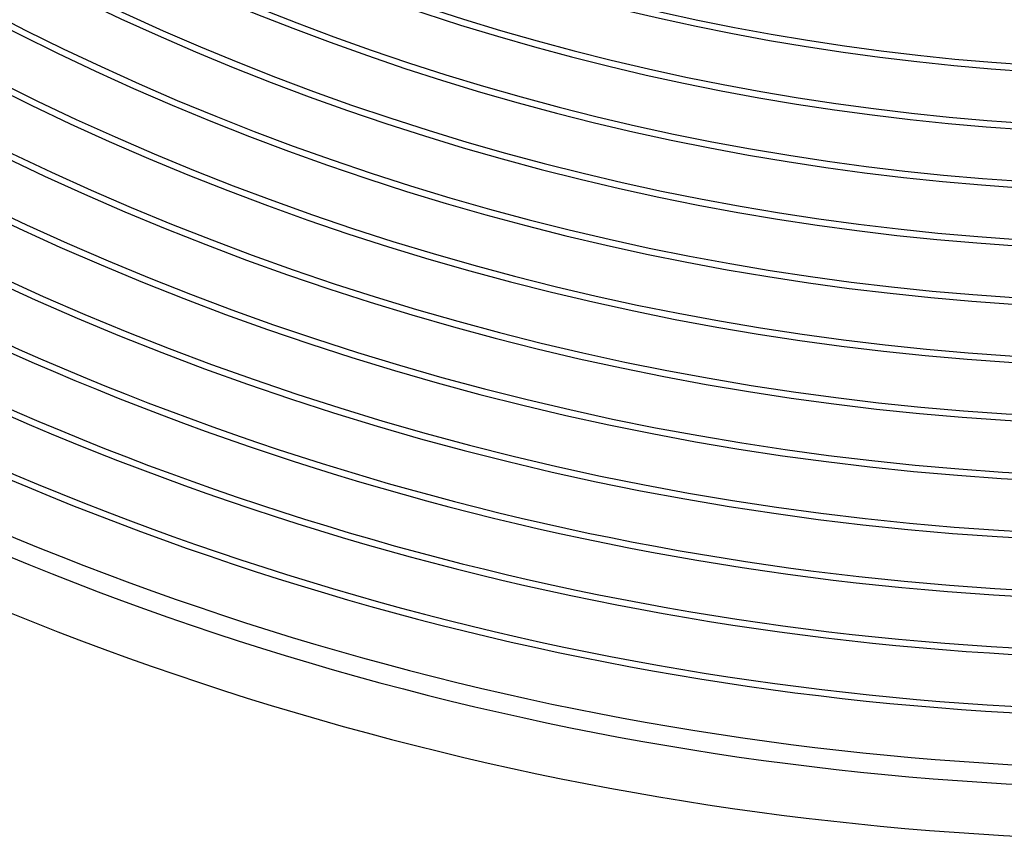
# Model space of a CAD drawing. Header units: millimetres. Extents: x -280 to 280, y -247 to 247.
# Tile 30 of 85: x -89 to -13, y -240 to -177. Entities that reach past the tile are written whole.
import ezdxf

# ---------------------------------------------------------------- set-up
doc = ezdxf.new("R2010")
doc.units = ezdxf.units.MM
doc.layers.add('THICK', color=7, linetype='Continuous')

msp = doc.modelspace()

# ---------------------------------------------------------------- linework, layer by layer
at = {"layer": 'THICK'}
for radius, start, end in [(180.5, 240.63484, 299.36514), (181, 240.59582, 299.40421), (185, 240.61943, 299.38055), (185.5, 240.5705, 299.42948), (190, 240.54489, 299.45515), (189.5, 240.60471, 299.39527), (194.5, 240.51876, 299.48122), (194, 240.59067, 299.40931), (199, 240.49212, 299.50786), (198.5, 240.57732, 299.42272), (203.5, 240.46479, 299.53519), (203, 240.56448, 299.4355), (208, 240.43666, 299.56332), (207.5, 240.55228, 299.44776), (212.5, 240.40749, 299.59249), (212, 240.54053, 299.45945), (216.5, 240.5293, 299.47068), (217, 240.37701, 299.62297), (221, 240.51853, 299.4815), (221.5, 240.34487, 299.65517), (226, 240.31043, 299.68955), (225.5, 240.50816, 299.49182), (230.5, 240.27291, 299.72707), (230, 240.49825, 299.50179), (234.5, 240.48868, 299.51136), (236, 240.43649, 299.5635), (240, 240.47745, 299.52253)]:
    msp.add_arc((0, 0), radius, start, end, dxfattribs=at)

doc.saveas('drawing.dxf')
